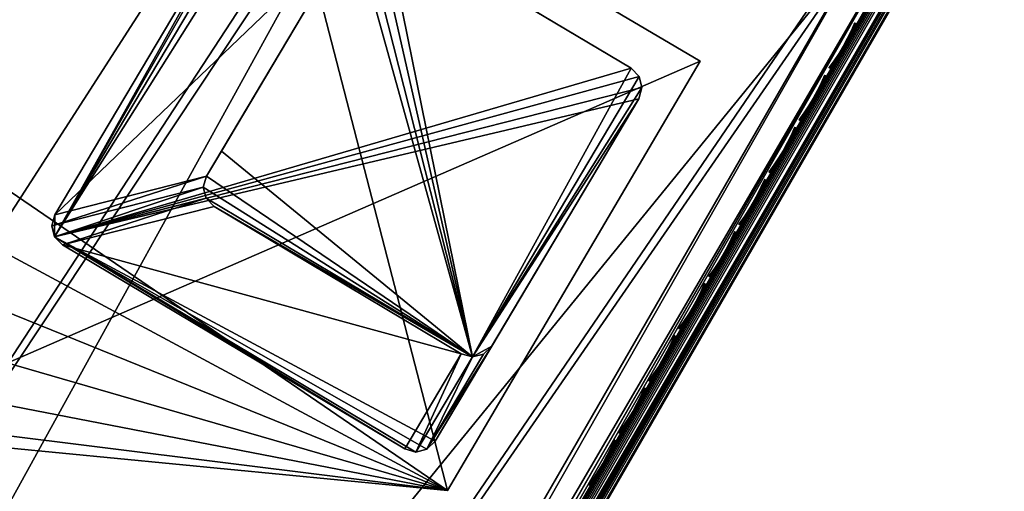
# Model space of a CAD drawing. Header units: inches. Extents: x 0 to 31.9, y -32.8 to 0.
# Tile 253 of 256: x 27.3 to 31.8, y -11.8 to -9.7. Entities that reach past the tile are written whole.
import ezdxf

# ---------------------------------------------------------------- set-up
doc = ezdxf.new("R2010")
doc.units = ezdxf.units.IN
doc.header["$LTSCALE"] = 0.03937
doc.header["$MEASUREMENT"] = 0
for name, color, linetype in [('A-FURN-3-ST', 151, 'Continuous'), ('A-FURN-3-ST-LG', 252, 'Continuous'), ('A-FURN-3-ST-LGHW', 32, 'Continuous'), ('A-FURN-3-ST-SEAM', 250, 'Continuous'), ('A-FURN-3-STITCH', 15, 'Continuous')]:
    doc.layers.add(name, color=color, linetype=linetype)

msp = doc.modelspace()

# ---------------------------------------------------------------- meshes
at = {"layer": 'A-FURN-3-ST'}
mesh = msp.add_polyface(dxfattribs=at)
corners = [(31.6253, -8.9745, 5.25), (20.2954, -28.5985, 5.25), (31.5963, -8.9577, 5.125), (20.2664, -28.5818, 5.125), (31.5171, -8.912, 5.0335), (20.1871, -28.536, 5.0335), (31.4088, -8.8495, 5), (20.0789, -28.4735, 5), (31.362, -9.284, 17.9071), (31.217, -9.4316, 17.9665), (31.2963, -9.4773, 17.875), (31.3253, -9.4941, 17.75), (31.4052, -9.3314, 17.8091), (31.1088, -9.3691, 18), (20.3832, -27.9463, 18), (20.4915, -28.0088, 17.9665), (20.5707, -28.0545, 17.875), (20.5998, -28.0713, 17.75), (18.558, -27.6503, 5), (29.5031, -7.8023, 5), (17.0035, -26.8926, 5), (27.5626, -6.8213, 5), (15.4181, -26.2018, 5), (25.5894, -5.9075, 5), (13.8048, -25.5792, 5), (23.5861, -5.0621, 5), (21.5548, -4.2861, 5), (12.1664, -25.0258, 5), (19.4981, -3.5803, 5), (10.5059, -24.5427, 5), (17.4183, -2.9456, 5), (8.8263, -24.1308, 5), (15.318, -2.3829, 5), (20.1704, -28.815, 5.5002), (31.7503, -8.758, 16.9), (20.1747, -28.8074, 16.9007), (31.7503, -8.758, 5.5), (13.6372, -26.0409, 16.9008), (13.6503, -26.0056, 17.1854), (12.0303, -25.4585, 17.1854), (17.141, -26.599, 17.9626), (15.6511, -25.6394, 18), (15.5426, -25.9024, 17.9626), (14.013, -25.0071, 18), (13.9159, -25.2746, 17.9626), (13.8255, -25.5239, 17.8528), (15.4415, -26.1476, 17.8528), (13.7477, -25.738, 17.6781), (15.3545, -26.3581, 17.6781), (13.688, -25.9023, 17.4505), (15.2877, -26.5197, 17.4505), (12.3494, -24.4452, 18), (12.264, -24.7166, 17.9626), (12.1844, -24.9696, 17.8528), (12.1159, -25.1868, 17.6781), (13.6342, -26.0492, 5.5004), (12.0189, -25.4944, 16.9008), (15.3452, -26.3788, 5.0381), (13.7395, -25.7591, 5.0381), (12.0277, -25.4666, 5.3089), (13.6473, -26.0135, 5.3089), (15.2834, -26.5288, 5.1466), (13.6842, -25.9117, 5.1466), (18.8391, -27.1103, 18), (17.2608, -26.3409, 18), (29.2214, -8.3321, 18), (27.2995, -7.3605, 18), (25.3454, -6.4556, 18), (23.3613, -5.6184, 18), (21.3496, -4.8499, 18), (19.3127, -4.1509, 18), (10.6634, -23.9547, 18), (17.253, -3.5224, 18), (8.958, -23.5365, 18), (15.1728, -2.965, 18)]
mesh.append_faces([[corners[k] for k in face] for face in [(0, 1, 2), (2, 1, 3), (2, 3, 4), (4, 3, 5), (4, 5, 6), (6, 5, 7), (8, 9, 10), (11, 12, 10), (13, 14, 9), (9, 14, 15), (9, 15, 10), (10, 15, 16), (10, 16, 11), (11, 16, 17), (7, 18, 6), (6, 18, 19), (19, 18, 20), (19, 20, 21), (21, 20, 22), (21, 22, 23), (23, 22, 24), (23, 24, 25), (25, 24, 26), (26, 24, 27), (26, 27, 28), (28, 27, 29), (28, 29, 30), (30, 31, 32), (0, 33, 1), (34, 35, 36), (36, 35, 33), (36, 33, 0), (34, 11, 17), (34, 17, 35), (37, 38, 39), (40, 41, 42), (41, 43, 42), (42, 43, 44), (42, 44, 45, 46), (46, 45, 47, 48), (48, 47, 49, 50), (43, 51, 44), (44, 52, 53, 45), (45, 53, 54, 47), (55, 37, 56), (22, 57, 24), (24, 57, 58), (24, 58, 27), (55, 59, 60), (57, 61, 62, 58), (14, 13, 63), (63, 13, 64), (64, 13, 65), (64, 65, 66), (64, 66, 41), (41, 66, 67), (41, 67, 43), (43, 67, 68), (43, 68, 51), (51, 68, 69), (51, 69, 70), (51, 70, 71), (71, 70, 72), (73, 72, 74)]])
at = {"layer": 'A-FURN-3-ST-LG'}
mesh = msp.add_polyface(dxfattribs=at)
corners = [(27.4602, -10.6751, 4.8029), (29.0423, -11.6325, 4.8029), (27.4962, -10.712, 4.8029), (29.0921, -11.6465, 4.8029), (29.1424, -11.6336, 4.8029), (29.1795, -11.5972, 4.8029), (30.0994, -10.0521, 4.8029), (30.1135, -10.0024, 4.8029), (30.1008, -9.9522, 4.8029), (30.0647, -9.9152, 4.8029), (28.5195, -8.9952, 4.8029), (28.4695, -8.981, 4.8029), (28.4193, -8.9937, 4.8029), (28.3822, -9.0297, 4.8029), (27.4617, -10.5758, 4.8029), (27.4476, -10.6254, 4.8029), (30.1008, -9.9522, 0.0066), (30.0647, -9.9152, 0.0066), (30.1135, -10.0024, 0.0066), (30.0994, -10.0521, 0.0066), (28.9489, -9.2509, 0.0066), (28.8989, -9.2366, 0.0066), (28.8486, -9.2493, 0.0066), (28.8114, -9.2853, 0.0066), (29.2979, -11.2031, 0.0066), (29.3477, -11.2171, 0.0066), (29.398, -11.2042, 0.0066), (29.4352, -11.1679, 0.0066), (28.1812, -10.5382, 0.0066), (28.1452, -10.5014, 0.0066), (28.1326, -10.4516, 0.0066), (28.1466, -10.4021, 0.0066), (28.2144, -10.2882, 0.0066)]
mesh.append_faces([[corners[k] for k in face] for face in [(17, 9, 16), (9, 8, 16), (19, 18, 6), (18, 7, 6), (9, 17, 10), (17, 20, 10), (10, 20, 11), (20, 21, 11), (11, 21, 12), (21, 22, 12), (12, 22, 13), (22, 23, 13), (1, 24, 3), (24, 25, 3), (3, 25, 4), (25, 26, 4), (5, 4, 27), (4, 26, 27), (27, 19, 5), (19, 6, 5), (28, 24, 2), (24, 1, 2), (28, 2, 29), (2, 0, 29), (29, 0, 30), (0, 15, 30), (30, 15, 31), (15, 14, 31), (31, 14, 23), (14, 13, 23)]])
mesh.append_faces([[corners[k] for k in face] for face in [(31, 32, 25)]], dxfattribs={"vtx0": -1, "vtx1": -1})
mesh.append_faces([[corners[k] for k in face] for face in [(32, 31, 23), (32, 23, 25)]], dxfattribs={"vtx0": -1, "vtx2": -1})
mesh.append_faces([[corners[k] for k in face] for face in [(2, 1, 0), (16, 8, 18), (24, 28, 25), (23, 22, 25)]], dxfattribs={"vtx1": -1})
mesh.append_faces([[corners[k] for k in face] for face in [(1, 3, 0), (3, 4, 0), (4, 5, 0), (5, 6, 0), (6, 7, 0), (7, 8, 0), (8, 9, 0), (9, 10, 0), (10, 11, 0), (11, 12, 0), (12, 13, 0), (13, 14, 0), (28, 29, 25), (29, 30, 25), (22, 21, 25), (21, 20, 25), (20, 17, 25), (17, 16, 25), (16, 18, 25), (18, 19, 25), (19, 27, 25)]], dxfattribs={"vtx1": -1, "vtx2": -1})
mesh.append_faces([[corners[k] for k in face] for face in [(14, 15, 0), (8, 7, 18), (30, 31, 25), (27, 26, 25)]], dxfattribs={"vtx2": -1})
at = {"layer": 'A-FURN-3-ST-LGHW'}
mesh = msp.add_polyface(dxfattribs=at)
corners = [(29.2347, -11.8195, 5.0066), (26.6611, -11.4994, 5.0066), (26.9989, -11.6038, 5.0066), (26.3922, -11.2696, 5.0066), (26.2363, -10.9522, 5.0066), (26.2189, -10.5991, 5.0066), (26.3428, -10.2678, 5.0066), (26.5878, -10.0127, 5.0066), (28.4391, -8.7408, 5.0066), (30.3763, -9.8823, 5.0066), (26.9989, -11.6038, 4.7568), (26.6611, -11.4994, 4.7568), (26.3922, -11.2696, 4.7568), (26.2363, -10.9522, 4.7568), (26.2189, -10.5991, 4.7568), (26.3428, -10.2678, 4.7568), (26.5878, -10.0127, 4.7568), (29.2347, -11.8195, 4.7568), (30.3763, -9.8823, 4.7568), (28.4391, -8.7408, 4.7568)]
mesh.append_faces([[corners[k] for k in face] for face in [(1, 10, 2), (1, 11, 10), (3, 11, 1), (3, 12, 11), (4, 12, 3), (4, 13, 12), (5, 13, 4), (5, 14, 13), (6, 14, 5), (6, 15, 14), (16, 6, 7), (16, 15, 6), (19, 7, 8), (19, 16, 7), (0, 10, 17), (0, 2, 10)]])
mesh.append_faces([[corners[k] for k in face] for face in [(0, 1, 2), (11, 17, 10), (18, 8, 9), (17, 9, 0)]], dxfattribs={"vtx0": -1})
mesh.append_faces([[corners[k] for k in face] for face in [(0, 3, 1), (0, 4, 3), (0, 5, 4), (0, 6, 5), (0, 7, 6), (0, 8, 7), (11, 18, 17), (11, 19, 18), (11, 16, 19), (11, 15, 16), (11, 14, 15), (11, 13, 14)]], dxfattribs={"vtx0": -1, "vtx2": -1})
mesh.append_faces([[corners[k] for k in face] for face in [(0, 9, 8), (11, 12, 13), (18, 19, 8), (17, 18, 9)]], dxfattribs={"vtx2": -1})
at = {"layer": 'A-FURN-3-ST-SEAM'}
mesh = msp.add_polyface(dxfattribs=at)
corners = [(31.4583, -9.1503, 17.7781), (31.4738, -9.1588, 17.7791), (31.3837, -9.3149, 17.8334), (31.3683, -9.3063, 17.8324), (31.2918, -9.4742, 17.8515), (31.2765, -9.4653, 17.8505), (27.7166, -15.6665, 17.8515), (27.7013, -15.6576, 17.8505), (27.7502, -15.6859, 17.9045), (27.7488, -15.6851, 17.8868), (31.3239, -9.4927, 17.8868), (31.3253, -9.4935, 17.9045), (31.4193, -9.3276, 17.868), (31.4224, -9.3254, 17.8854), (31.5128, -9.1657, 17.8117), (31.5175, -9.1606, 17.8281), (31.4892, -9.1645, 17.7858), (31.3984, -9.3218, 17.8406), (31.3058, -9.4822, 17.8588), (27.7306, -15.6746, 17.8588), (31.3356, -9.2763, 17.881), (31.3442, -9.2756, 17.906), (31.4226, -9.1256, 17.8301), (31.2389, -9.4437, 17.9), (31.2451, -9.4472, 17.9255), (31.3315, -9.2833, 17.8825), (27.6699, -15.6395, 17.9255), (27.6638, -15.636, 17.9), (27.6801, -15.6454, 17.939), (31.2552, -9.453, 17.939), (31.3556, -9.2792, 17.9192), (27.6937, -15.6532, 17.9472), (31.2688, -9.4609, 17.9472), (31.37, -9.2857, 17.9272), (31.4692, -9.1139, 17.8674), (31.454, -9.1087, 17.8599), (27.746, -15.6834, 17.9217), (31.3211, -9.4911, 17.9217), (31.4198, -9.3201, 17.9022), (31.5166, -9.1525, 17.8439), (27.6749, -15.6424, 17.8675), (27.6668, -15.6377, 17.8826), (31.2419, -9.4454, 17.8826), (31.2501, -9.4501, 17.8675), (31.3369, -9.2809, 17.8639), (31.3435, -9.2882, 17.8491), (31.43, -9.1197, 17.8078), (31.4352, -9.1294, 17.7939), (31.4993, -9.1318, 17.8662), (31.4003, -9.3034, 17.9259), (31.2992, -9.4784, 17.9459), (27.7241, -15.6708, 17.9459), (31.5104, -9.1425, 17.8573), (31.4122, -9.3125, 17.9164), (31.3121, -9.4859, 17.9362), (27.737, -15.6782, 17.9362), (31.445, -9.14, 17.7835), (31.3544, -9.2969, 17.8381), (31.262, -9.457, 17.8563), (27.6868, -15.6493, 17.8563)]
mesh.append_faces([[corners[k] for k in face] for face in [(0, 1, 2, 3), (3, 2, 4, 5), (5, 4, 6, 7), (8, 9, 10, 11), (11, 10, 12, 13), (13, 12, 14, 15), (1, 16, 17, 2), (2, 17, 18, 4), (4, 18, 19, 6), (20, 21, 22), (23, 24, 25), (25, 24, 21), (25, 21, 20), (24, 23, 26), (26, 23, 27), (26, 28, 29, 24), (24, 29, 30, 21), (28, 31, 32, 29), (29, 32, 33, 30), (30, 33, 34, 35), (36, 8, 11, 37), (37, 11, 13, 38), (38, 13, 15, 39), (40, 41, 42, 43), (43, 42, 44, 45), (45, 44, 46, 47), (41, 27, 42), (42, 27, 23), (42, 23, 25), (42, 25, 44), (44, 25, 20), (44, 20, 22), (48, 34, 33, 49), (49, 33, 32, 50), (50, 32, 31, 51), (52, 48, 49, 53), (53, 49, 50, 54), (54, 50, 51, 55), (39, 52, 53, 38), (38, 53, 54, 37), (37, 54, 55, 36), (16, 14, 12, 17), (17, 12, 10, 18), (18, 10, 9, 19), (56, 0, 3, 57), (57, 3, 5, 58), (58, 5, 7, 59), (47, 56, 57, 45), (45, 57, 58, 43), (43, 58, 59, 40)]])
at = {"layer": 'A-FURN-3-STITCH'}
mesh = msp.add_polymesh((7, 4), dxfattribs=at)
for k, corner in enumerate([(31.0816, -9.7149, 17.9499), (31.0797, -9.7139, 17.9514), (31.0759, -9.7117, 17.9543), (31.0741, -9.7107, 17.9558), (31.066, -9.7504, 17.9556), (31.0663, -9.7506, 17.9608), (31.0626, -9.7485, 17.9637), (31.0585, -9.7461, 17.9615), (31.0488, -9.7853, 17.9588), (31.0491, -9.7856, 17.964), (31.0454, -9.7835, 17.9669), (31.0413, -9.7811, 17.9646), (31.03, -9.8196, 17.9594), (31.0303, -9.8199, 17.9646), (31.0266, -9.8178, 17.9675), (31.0225, -9.8154, 17.9652), (31.0098, -9.853, 17.9575), (31.0101, -9.8533, 17.9627), (31.0063, -9.8511, 17.9656), (31.0023, -9.8488, 17.9633), (30.9882, -9.8853, 17.953), (30.9884, -9.8855, 17.9582), (30.9847, -9.8834, 17.9611), (30.9806, -9.881, 17.9589), (30.9653, -9.9163, 17.9461), (30.9635, -9.9152, 17.9476), (30.9597, -9.9131, 17.9505), (30.9578, -9.912, 17.9519)]):
    mesh.set_mesh_vertex(divmod(k, 4), corner)
mesh = msp.add_polymesh((7, 4), dxfattribs=at)
for k, corner in enumerate([(30.9458, -9.9501, 17.9499), (30.9439, -9.949, 17.9514), (30.9402, -9.9469, 17.9543), (30.9383, -9.9458, 17.9558), (30.9303, -9.9855, 17.9556), (30.9306, -9.9858, 17.9608), (30.9268, -9.9837, 17.9637), (30.9228, -9.9813, 17.9615), (30.9131, -10.0205, 17.9588), (30.9134, -10.0207, 17.964), (30.9096, -10.0186, 17.9669), (30.9056, -10.0162, 17.9646), (30.8943, -10.0548, 17.9594), (30.8946, -10.055, 17.9646), (30.8908, -10.0529, 17.9675), (30.8868, -10.0505, 17.9652), (30.874, -10.0881, 17.9575), (30.8743, -10.0884, 17.9627), (30.8705, -10.0863, 17.9656), (30.8665, -10.0839, 17.9633), (30.8524, -10.1204, 17.953), (30.8527, -10.1207, 17.9582), (30.8489, -10.1186, 17.9611), (30.8449, -10.1162, 17.9589), (30.8296, -10.1514, 17.9461), (30.8277, -10.1504, 17.9476), (30.824, -10.1482, 17.9505), (30.8221, -10.1472, 17.9519)]):
    mesh.set_mesh_vertex(divmod(k, 4), corner)
mesh = msp.add_polymesh((7, 4), dxfattribs=at)
for k, corner in enumerate([(30.81, -10.1852, 17.9499), (30.8081, -10.1842, 17.9514), (30.8044, -10.182, 17.9543), (30.8025, -10.181, 17.9558), (30.7945, -10.2207, 17.9556), (30.7948, -10.2209, 17.9608), (30.791, -10.2188, 17.9637), (30.787, -10.2164, 17.9615), (30.7773, -10.2556, 17.9588), (30.7776, -10.2559, 17.964), (30.7738, -10.2538, 17.9669), (30.7698, -10.2514, 17.9646), (30.7585, -10.2899, 17.9594), (30.7588, -10.2902, 17.9646), (30.755, -10.2881, 17.9675), (30.751, -10.2857, 17.9652), (30.7382, -10.3233, 17.9575), (30.7385, -10.3236, 17.9627), (30.7348, -10.3214, 17.9656), (30.7307, -10.3191, 17.9633), (30.7166, -10.3556, 17.953), (30.7169, -10.3558, 17.9582), (30.7132, -10.3537, 17.9611), (30.7091, -10.3513, 17.9589), (30.6938, -10.3866, 17.9461), (30.692, -10.3855, 17.9476), (30.6882, -10.3834, 17.9505), (30.6863, -10.3823, 17.9519)]):
    mesh.set_mesh_vertex(divmod(k, 4), corner)
mesh = msp.add_polymesh((7, 4), dxfattribs=at)
for k, corner in enumerate([(30.6743, -10.4204, 17.9499), (30.6724, -10.4193, 17.9514), (30.6686, -10.4172, 17.9543), (30.6668, -10.4161, 17.9558), (30.6588, -10.4558, 17.9556), (30.659, -10.4561, 17.9608), (30.6553, -10.454, 17.9637), (30.6512, -10.4516, 17.9615), (30.6415, -10.4908, 17.9588), (30.6418, -10.491, 17.964), (30.6381, -10.4889, 17.9669), (30.634, -10.4866, 17.9646), (30.6227, -10.5251, 17.9594), (30.623, -10.5253, 17.9646), (30.6193, -10.5232, 17.9675), (30.6152, -10.5208, 17.9652), (30.6025, -10.5584, 17.9575), (30.6028, -10.5587, 17.9627), (30.599, -10.5566, 17.9656), (30.595, -10.5542, 17.9633), (30.5809, -10.5907, 17.953), (30.5811, -10.591, 17.9582), (30.5774, -10.5889, 17.9611), (30.5734, -10.5865, 17.9589), (30.558, -10.6217, 17.9461), (30.5562, -10.6207, 17.9476), (30.5524, -10.6186, 17.9505), (30.5505, -10.6175, 17.9519)]):
    mesh.set_mesh_vertex(divmod(k, 4), corner)
mesh = msp.add_polymesh((7, 4), dxfattribs=at)
for k, corner in enumerate([(30.5385, -10.6555, 17.9499), (30.5366, -10.6545, 17.9514), (30.5329, -10.6523, 17.9543), (30.531, -10.6513, 17.9558), (30.523, -10.691, 17.9556), (30.5233, -10.6912, 17.9608), (30.5195, -10.6891, 17.9637), (30.5155, -10.6867, 17.9615), (30.5058, -10.7259, 17.9588), (30.5061, -10.7262, 17.964), (30.5023, -10.7241, 17.9669), (30.4983, -10.7217, 17.9646), (30.487, -10.7602, 17.9594), (30.4873, -10.7605, 17.9646), (30.4835, -10.7584, 17.9675), (30.4795, -10.756, 17.9652), (30.4667, -10.7936, 17.9575), (30.467, -10.7939, 17.9627), (30.4632, -10.7917, 17.9656), (30.4592, -10.7894, 17.9633), (30.4451, -10.8259, 17.953), (30.4454, -10.8261, 17.9582), (30.4416, -10.824, 17.9611), (30.4376, -10.8217, 17.9589), (30.4223, -10.8569, 17.9461), (30.4204, -10.8558, 17.9476), (30.4167, -10.8537, 17.9505), (30.4148, -10.8526, 17.9519)]):
    mesh.set_mesh_vertex(divmod(k, 4), corner)
mesh = msp.add_polymesh((7, 4), dxfattribs=at)
for k, corner in enumerate([(30.4027, -10.8907, 17.9499), (30.4009, -10.8896, 17.9514), (30.3971, -10.8875, 17.9543), (30.3952, -10.8865, 17.9558), (30.3872, -10.9261, 17.9556), (30.3875, -10.9264, 17.9608), (30.3837, -10.9243, 17.9637), (30.3797, -10.9219, 17.9615), (30.37, -10.9611, 17.9588), (30.3703, -10.9613, 17.964), (30.3665, -10.9592, 17.9669), (30.3625, -10.9569, 17.9646), (30.3512, -10.9954, 17.9594), (30.3515, -10.9956, 17.9646), (30.3477, -10.9935, 17.9675), (30.3437, -10.9911, 17.9652), (30.3309, -11.0287, 17.9575), (30.3312, -11.029, 17.9627), (30.3275, -11.0269, 17.9656), (30.3234, -11.0245, 17.9633), (30.3093, -11.061, 17.953), (30.3096, -11.0613, 17.9582), (30.3059, -11.0592, 17.9611), (30.3018, -11.0568, 17.9589), (30.2865, -11.092, 17.9461), (30.2847, -11.091, 17.9476), (30.2809, -11.0889, 17.9505), (30.279, -11.0878, 17.9519)]):
    mesh.set_mesh_vertex(divmod(k, 4), corner)
mesh = msp.add_polymesh((7, 4), dxfattribs=at)
for k, corner in enumerate([(30.267, -11.1258, 17.9499), (30.2651, -11.1248, 17.9514), (30.2613, -11.1227, 17.9543), (30.2595, -11.1216, 17.9558), (30.2515, -11.1613, 17.9556), (30.2517, -11.1615, 17.9608), (30.248, -11.1594, 17.9637), (30.2439, -11.157, 17.9615), (30.2342, -11.1962, 17.9588), (30.2345, -11.1965, 17.964), (30.2308, -11.1944, 17.9669), (30.2267, -11.192, 17.9646), (30.2155, -11.2305, 17.9594), (30.2157, -11.2308, 17.9646), (30.212, -11.2287, 17.9675), (30.2079, -11.2263, 17.9652), (30.1952, -11.2639, 17.9575), (30.1955, -11.2642, 17.9627), (30.1917, -11.262, 17.9656), (30.1877, -11.2597, 17.9633), (30.1736, -11.2962, 17.953), (30.1739, -11.2964, 17.9582), (30.1701, -11.2943, 17.9611), (30.1661, -11.292, 17.9589), (30.1507, -11.3272, 17.9461), (30.1489, -11.3261, 17.9476), (30.1451, -11.324, 17.9505), (30.1432, -11.3229, 17.9519)]):
    mesh.set_mesh_vertex(divmod(k, 4), corner)
mesh = msp.add_polymesh((7, 4), dxfattribs=at)
for k, corner in enumerate([(30.1312, -11.361, 17.9499), (30.1293, -11.3599, 17.9514), (30.1256, -11.3578, 17.9543), (30.1237, -11.3568, 17.9558), (30.1157, -11.3964, 17.9556), (30.116, -11.3967, 17.9608), (30.1122, -11.3946, 17.9637), (30.1082, -11.3922, 17.9615), (30.0985, -11.4314, 17.9588), (30.0988, -11.4316, 17.964), (30.095, -11.4295, 17.9669), (30.091, -11.4272, 17.9646), (30.0797, -11.4657, 17.9594), (30.08, -11.4659, 17.9646), (30.0762, -11.4638, 17.9675), (30.0722, -11.4614, 17.9652), (30.0594, -11.4991, 17.9575), (30.0597, -11.4993, 17.9627), (30.0559, -11.4972, 17.9656), (30.0519, -11.4948, 17.9633), (30.0378, -11.5313, 17.953), (30.0381, -11.5316, 17.9582), (30.0343, -11.5295, 17.9611), (30.0303, -11.5271, 17.9589), (30.015, -11.5623, 17.9461), (30.0131, -11.5613, 17.9476), (30.0094, -11.5592, 17.9505), (30.0075, -11.5581, 17.9519)]):
    mesh.set_mesh_vertex(divmod(k, 4), corner)
mesh = msp.add_polymesh((7, 4), dxfattribs=at)
for k, corner in enumerate([(29.9955, -11.5961, 17.9499), (29.9936, -11.5951, 17.9514), (29.9898, -11.593, 17.9543), (29.9879, -11.5919, 17.9558), (29.9799, -11.6316, 17.9556), (29.9802, -11.6318, 17.9608), (29.9765, -11.6297, 17.9637), (29.9724, -11.6273, 17.9615), (29.9627, -11.6665, 17.9588), (29.963, -11.6668, 17.964), (29.9592, -11.6647, 17.9669), (29.9552, -11.6623, 17.9646), (29.9439, -11.7008, 17.9594), (29.9442, -11.7011, 17.9646), (29.9404, -11.699, 17.9675), (29.9364, -11.6966, 17.9652), (29.9237, -11.7342, 17.9575), (29.9239, -11.7345, 17.9627), (29.9202, -11.7324, 17.9656), (29.9161, -11.73, 17.9633), (29.902, -11.7665, 17.953), (29.9023, -11.7667, 17.9582), (29.8986, -11.7646, 17.9611), (29.8945, -11.7623, 17.9589), (29.8792, -11.7975, 17.9461), (29.8774, -11.7964, 17.9476), (29.8736, -11.7943, 17.9505), (29.8717, -11.7932, 17.9519)]):
    mesh.set_mesh_vertex(divmod(k, 4), corner)

doc.saveas('drawing.dxf')
